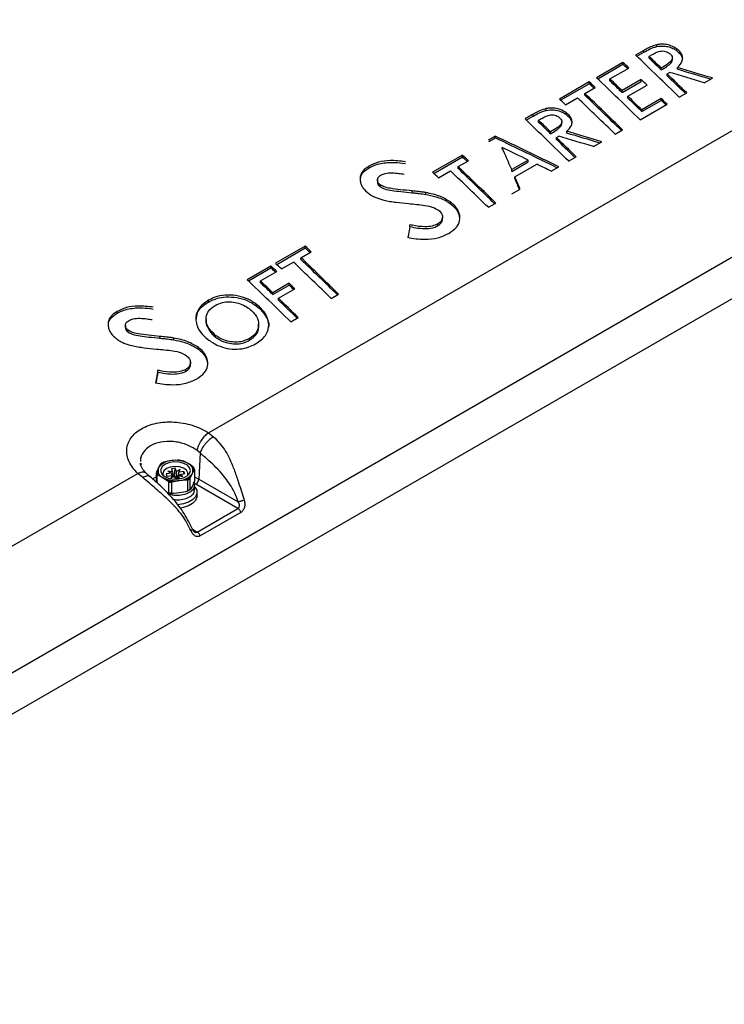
# Paper-space layout 'Sheet1' of a CAD drawing. Header units: millimetres. Extents: x 0 to 420, y 0 to 297.
# Tile 133 of 135: x 359 to 391, y 204 to 249. Entities that reach past the tile are written whole.
import ezdxf

# ---------------------------------------------------------------- set-up
doc = ezdxf.new("R2010")
doc.units = ezdxf.units.MM
doc.layers.add('SLD-0', color=179, linetype='Continuous')

psp = doc.layouts.new('Sheet1')

# ---------------------------------------------------------------- linework, layer by layer
at = {"layer": 'SLD-0', "color": 179, "linetype": 'Continuous', "lineweight": 25}
for p, q in [((387.401, 247.172), (387.023, 246.954)), ((387.077, 246.902), (387.401, 247.089)), ((387.401, 247.089), (387.401, 247.172)), ((387.99, 247.345), (387.99, 247.428)), ((388.898, 247.153), (388.899, 247.236)), ((386.446, 246.621), (385.242, 245.926)), ((386.446, 246.537), (386.446, 246.621)), ((387.634, 246.814), (387.636, 246.896)), ((388.695, 246.793), (388.694, 246.827)), ((388.696, 246.721), (388.695, 246.793)), ((385.297, 245.874), (386.446, 246.537)), ((385.855, 245.868), (386.717, 246.366)), ((388.187, 246.28), (388.187, 246.364)), ((388.452, 246.107), (388.56, 246.169)), ((388.926, 246.308), (388.927, 246.391)), ((384.911, 245.735), (383.556, 244.952)), ((384.911, 245.651), (384.911, 245.735)), ((385.854, 245.786), (385.855, 245.868)), ((387.278, 245.839), (386.406, 245.336)), ((386.406, 245.252), (387.278, 245.756)), ((387.278, 245.756), (387.278, 245.839)), ((388.451, 246.025), (388.452, 246.107)), ((390.144, 245.696), (390.519, 245.912)), ((383.61, 244.9), (384.911, 245.651)), ((384.715, 245.21), (385.181, 245.479)), ((386.406, 245.252), (386.406, 245.336)), ((386.671, 245.079), (387.547, 245.584)), ((389.007, 245.04), (389.346, 245.235)), ((383.824, 244.696), (384.371, 245.011)), ((384.714, 245.128), (384.715, 245.21)), ((386.669, 244.996), (386.671, 245.079)), ((388.189, 244.975), (387.303, 244.464)), ((387.303, 244.38), (388.189, 244.892)), ((388.189, 244.892), (388.189, 244.975)), ((367.577, 229.761), (392.933, 244.399)), ((382.955, 244.438), (382.955, 244.521)), ((387.226, 244.012), (388.456, 244.722)), ((387.303, 244.38), (387.303, 244.464)), ((382.366, 244.265), (381.988, 244.047)), ((382.042, 243.995), (382.366, 244.182)), ((382.366, 244.182), (382.366, 244.265)), ((382.599, 243.907), (382.6, 243.99)), ((383.66, 243.887), (383.659, 243.92)), ((383.66, 243.814), (383.66, 243.887)), ((383.863, 244.246), (383.864, 244.329)), ((383.152, 243.373), (383.152, 243.457)), ((383.891, 243.401), (383.892, 243.484)), ((386.09, 243.356), (386.429, 243.551)), ((400.919, 243.234), (335.743, 205.609)), ((380.635, 243.266), (380.318, 243.083)), ((380.347, 243.017), (380.635, 243.183)), ((380.635, 243.183), (380.635, 243.266)), ((383.416, 243.118), (383.417, 243.2)), ((383.417, 243.2), (383.525, 243.263)), ((385.109, 242.789), (385.484, 243.006)), ((380.944, 242.665), (380.945, 242.746)), ((379.139, 242.402), (377.784, 241.62)), ((377.838, 241.568), (379.139, 242.319)), ((378.943, 241.878), (379.409, 242.147)), ((379.139, 242.319), (379.139, 242.402)), ((382.134, 242.175), (381.382, 241.742)), ((382.135, 242.093), (382.134, 242.175)), ((383.972, 242.133), (384.311, 242.329)), ((374.896, 241.822), (374.895, 241.905)), ((378.052, 241.364), (378.599, 241.679)), ((378.942, 241.796), (378.943, 241.878)), ((381.382, 241.658), (382.135, 242.093)), ((381.382, 241.658), (381.382, 241.742)), ((381.523, 241.414), (382.521, 241.99)), ((383.175, 241.672), (383.52, 241.872)), ((335.743, 203.735), (401.08, 241.453)), ((375.271, 241.285), (375.27, 241.217)), ((375.27, 241.217), (375.27, 241.185)), ((381.523, 241.332), (381.523, 241.414)), ((375.393, 240.966), (375.394, 241.049)), ((376.845, 240.689), (376.845, 240.772)), ((381.387, 240.64), (381.764, 240.858)), ((377.472, 240.611), (377.472, 240.694)), ((378.592, 240.184), (378.593, 240.267)), ((380.319, 240.024), (380.657, 240.219)), ((378.232, 239.555), (378.231, 239.582)), ((378.233, 239.472), (378.232, 239.555)), ((376.747, 239.147), (376.746, 239.23)), ((378.016, 239.182), (378.015, 239.265)), ((371.987, 238.256), (370.632, 237.474)), ((370.687, 237.422), (371.987, 238.172)), ((371.987, 238.172), (371.987, 238.256)), ((371.79, 237.649), (371.791, 237.731)), ((371.791, 237.731), (372.257, 238)), ((370.421, 237.352), (369.341, 236.728)), ((369.395, 236.676), (370.421, 237.268)), ((370.421, 237.268), (370.421, 237.352)), ((370.901, 237.217), (371.447, 237.533)), ((369.953, 236.67), (370.691, 237.096)), ((369.952, 236.588), (369.953, 236.67)), ((371.249, 236.568), (370.504, 236.138)), ((370.504, 236.054), (371.248, 236.484)), ((370.769, 235.881), (371.516, 236.312)), ((371.248, 236.484), (371.249, 236.568)), ((370.504, 236.054), (370.504, 236.138)), ((370.768, 235.799), (370.769, 235.881)), ((373.167, 235.877), (373.505, 236.072)), ((367.583, 235.711), (367.583, 235.794)), ((369.756, 235.535), (369.757, 235.618)), ((363.424, 235.199), (363.423, 235.282)), ((367.468, 234.953), (367.467, 234.872)), ((371.325, 234.813), (371.664, 235.009)), ((363.799, 234.663), (363.798, 234.594)), ((363.798, 234.594), (363.798, 234.563)), ((363.921, 234.344), (363.921, 234.426)), ((365.373, 234.066), (365.373, 234.149)), ((366, 233.988), (366, 234.071)), ((367.906, 234.111), (367.906, 234.194)), ((369.445, 233.971), (369.444, 234.054)), ((367.12, 233.561), (367.12, 233.644)), ((366.76, 232.932), (366.759, 232.959)), ((366.76, 232.85), (366.76, 232.932)), ((365.275, 232.524), (365.274, 232.607)), ((366.544, 232.559), (366.543, 232.642)), ((367.577, 229.761), (367.814, 229.579)), ((367.198, 228.84), (367.062, 228.958)), ((367.198, 228.84), (367.146, 227.652)), ((364.502, 228.377), (364.513, 228.314)), ((365.394, 228.322), (365.311, 228.171)), ((365.484, 228.231), (365.409, 228.109)), ((365.623, 228.332), (365.484, 228.231)), ((365.89, 228.489), (365.604, 228.438)), ((365.811, 228.402), (365.623, 228.332)), ((365.842, 228.197), (365.668, 228.127)), ((366.029, 228.432), (365.811, 228.402)), ((366.048, 228.226), (365.842, 228.197)), ((366.176, 228.518), (365.89, 228.489)), ((366.252, 228.42), (366.029, 228.432)), ((366.258, 228.209), (366.048, 228.226)), ((366.456, 228.367), (366.252, 228.42)), ((366.443, 228.151), (366.258, 228.209)), ((366.657, 228.359), (366.454, 228.47)), ((366.619, 228.278), (366.456, 228.367)), ((366.724, 228.164), (366.619, 228.278)), ((366.86, 228.225), (366.657, 228.359)), ((339.01, 213.27), (364.366, 227.907)), ((364.585, 227.715), (364.366, 227.907)), ((364.918, 227.764), (364.763, 227.902)), ((365.206, 227.922), (365.206, 227.505)), ((365.311, 228.171), (365.228, 227.996)), ((365.243, 227.472), (365.243, 227.834)), ((365.296, 227.833), (365.499, 227.722)), ((365.409, 228.109), (365.406, 227.98)), ((365.406, 227.98), (365.477, 227.857)), ((365.477, 227.857), (365.612, 227.754)), ((365.55, 228.026), (365.503, 227.907)), ((365.503, 227.907), (365.517, 227.819)), ((365.668, 228.127), (365.55, 228.026)), ((365.612, 227.754), (365.799, 227.683)), ((365.89, 227.921), (365.649, 227.887)), ((365.649, 227.887), (365.691, 227.786)), ((365.691, 227.786), (365.933, 227.82)), ((365.95, 227.977), (365.737, 228.014)), ((365.737, 228.014), (365.89, 227.921)), ((365.933, 227.82), (365.87, 227.696)), ((365.87, 227.696), (366.031, 227.785)), ((365.921, 227.818), (365.89, 227.921)), ((366.067, 228.141), (365.892, 228.117)), ((365.892, 228.117), (365.95, 227.977)), ((365.933, 227.82), (365.954, 227.743)), ((365.95, 227.977), (365.975, 227.811)), ((366.041, 227.79), (365.979, 227.782)), ((365.982, 227.758), (365.981, 227.767)), ((366.031, 227.785), (366.089, 227.648)), ((366.041, 227.79), (366.067, 228.141)), ((366.101, 227.648), (366.041, 227.79)), ((366.125, 228.002), (366.067, 228.141)), ((366.12, 227.831), (366.125, 228.002)), ((366.286, 228.091), (366.125, 228.002)), ((366.206, 227.809), (366.181, 227.685)), ((366.224, 227.967), (366.187, 227.808)), ((366.265, 227.67), (366.206, 227.809)), ((366.206, 227.809), (366.42, 227.773)), ((366.224, 227.967), (366.286, 228.091)), ((366.465, 228.001), (366.224, 227.967)), ((366.246, 227.803), (366.266, 227.866)), ((366.266, 227.866), (366.508, 227.9)), ((366.42, 227.773), (366.266, 227.866)), ((366.58, 228.057), (366.443, 228.151)), ((366.444, 227.71), (366.61, 227.796)), ((366.457, 227.893), (366.465, 228.001)), ((366.508, 227.9), (366.465, 228.001)), ((366.648, 227.942), (366.58, 228.057)), ((366.61, 227.796), (366.719, 227.909)), ((366.64, 227.819), (366.648, 227.942)), ((366.64, 227.819), (366.64, 227.819)), ((366.719, 227.909), (366.758, 228.036)), ((366.758, 228.036), (366.724, 228.164)), ((366.763, 227.736), (366.846, 227.91)), ((366.846, 227.91), (366.929, 228.062)), ((366.95, 228.073), (366.95, 227.587)), ((365.499, 227.722), (365.702, 227.587)), ((365.755, 227.524), (365.755, 227.038)), ((365.799, 227.683), (366.015, 227.65)), ((365.906, 227.013), (365.906, 227.498)), ((365.981, 227.54), (366.267, 227.592)), ((366.015, 227.65), (366.238, 227.659)), ((366.109, 227.648), (366.265, 227.67)), ((366.238, 227.659), (366.444, 227.71)), ((366.267, 227.592), (366.552, 227.62)), ((366.628, 227.599), (366.628, 227.113)), ((366.741, 227.176), (366.741, 227.661)), ((366.846, 227.339), (366.763, 227.187)), ((366.929, 227.513), (366.846, 227.339)), ((366.948, 227.151), (366.948, 227.364)), ((368.923, 226.309), (367.005, 227.416)), ((367.146, 227.652), (368.937, 226.618)), ((366.267, 227.02), (365.981, 226.991)), ((366.552, 227.071), (366.267, 227.02)), ((366.966, 227.284), (367.044, 227.14)), ((367.053, 226.986), (366.989, 226.836)), ((367.044, 227.14), (367.053, 226.986)), ((367.058, 226.881), (367.053, 226.822)), ((367.058, 226.881), (367.058, 227.044)), ((366.177, 226.481), (366.164, 226.481)), ((366.436, 226.518), (366.177, 226.481)), ((366.669, 226.593), (366.436, 226.518)), ((366.669, 226.43), (366.436, 226.354)), ((366.858, 226.702), (366.669, 226.593)), ((366.858, 226.539), (366.669, 226.43)), ((366.989, 226.836), (366.858, 226.702)), ((366.989, 226.673), (366.858, 226.539)), ((367.053, 226.822), (366.989, 226.673)), ((366.436, 226.354), (366.283, 226.328)), ((367.07, 225.239), (368.923, 226.309)), ((369.054, 226.131), (367.201, 225.061))]:
    psp.add_line(p, q, dxfattribs=at)
at = {"layer": 'SLD-0', "color": 8, "linetype": 'Continuous', "lineweight": 25}
for p, q in [((365.029, 227.663), (365.206, 227.747)), ((366.101, 227.648), (366.12, 227.831)), ((366.189, 227.724), (366.187, 227.808)), ((366.95, 227.747), (367.146, 227.652)), ((366.178, 227.658), (366.181, 227.685)), ((367.005, 227.416), (366.943, 227.449)), ((366.848, 225.367), (367.07, 225.239))]:
    psp.add_line(p, q, dxfattribs=at)
at = {"layer": 'SLD-0', "color": 179, "linetype": 'Continuous', "lineweight": 25}
for centre, radius, start, end in [((365.928, 227.735), 0.755, 92.8618, 144.7702), ((365.894, 227.661), 0.83, 110.4972, 127.1348), ((366.082, 227.292), 1.212, 61.6391, 99.0992), ((366.09, 227.168), 1.353, 74.3712, 86.3673), ((366.528, 228.041), 0.344, 337.6693, 67.866), ((366.595, 228.018), 0.336, 7.5284, 38.0071), ((365.54, 228.01), 0.345, 194.8276, 210.7082), ((365.561, 228.04), 0.336, 187.5294, 218.0062), ((365.628, 228.04), 0.344, 157.6685, 247.8668), ((366.229, 228.346), 0.755, 272.8624, 324.7696), ((366.617, 227.985), 0.345, 14.828, 30.707), ((366.075, 228.789), 1.212, 241.6392, 279.099), ((366.066, 228.89), 1.353, 254.3707, 266.3673), ((366.065, 228.894), 1.405, 257.2582, 263.4799), ((366.262, 228.397), 0.83, 290.4957, 307.1363), ((366.27, 228.383), 0.861, 294.5027, 303.1296), ((366.837, 227.676), 0.31, 302.7342, 355.533), ((366.066, 228.342), 1.353, 254.3707, 266.3673), ((366.065, 228.409), 1.405, 257.2582, 263.4799), ((366.27, 227.897), 0.861, 294.5027, 303.1296), ((366.297, 227.794), 0.765, 296.227, 307.5016)]:
    psp.add_arc(centre, radius, start, end, dxfattribs=at)
for centre, major_axis, ratio, start_param, end_param in [((374.977, 36.747), (-157.904, 248.172), 0.546435, 5.309074, 5.455387), ((358.671, 27.334), (-120.074, 269.629), 0.505458, 5.405912, 5.407425), ((363.287, 29.999), (-121.425, 268.925), 0.487641, 5.391817, 5.403027), ((359.993, 28.097), (-117.649, 270.844), 0.496906, 5.406439, 5.409571), ((359.993, 28.097), (-117.69, 270.936), 0.496906, 5.406493, 5.409618), ((358.671, 27.334), (-120.033, 269.537), 0.505458, 5.406166, 5.407373), ((343.545, 18.601), (303.801, -121.751), 0.702629, 1.697085, 1.702159), ((339.879, 16.486), (303.718, -119.535), 0.715237, 1.684306, 1.689116), ((339.879, 16.486), (303.822, -119.576), 0.715237, 1.684058, 1.689165), ((357.242, 26.509), (-119.435, 269.979), 0.503186, 5.406923, 5.408435), ((361.506, 28.971), (-121.425, 268.925), 0.487641, 5.391817, 5.403027), ((358.238, 27.084), (-117.498, 270.927), 0.496357, 5.40667, 5.409798), ((358.238, 27.084), (-117.538, 271.019), 0.496357, 5.406724, 5.409845), ((358.708, 27.355), (-119.86, 269.746), 0.504701, 5.401628, 5.40313), ((360.019, 28.112), (-117.498, 270.927), 0.496357, 5.400397, 5.405174), ((360.019, 28.112), (-117.538, 271.019), 0.496357, 5.400148, 5.405222), ((357.242, 26.509), (-119.394, 269.887), 0.503186, 5.407177, 5.408383), ((359.76, 27.962), (-121.775, 268.731), 0.488895, 5.400973, 5.402485), ((360.314, 28.282), (-121.733, 268.754), 0.488745, 5.391341, 5.401038), ((357.041, 26.393), (-117.833, 270.743), 0.497573, 5.399889, 5.409291), ((357.041, 26.393), (-117.873, 270.835), 0.497573, 5.399641, 5.409337), ((358.215, 27.071), (-117.628, 270.856), 0.496828, 5.401386, 5.404978), ((358.215, 27.071), (-117.668, 270.948), 0.496828, 5.401442, 5.405026), ((358.671, 27.334), (-120.074, 269.629), 0.505458, 5.396215, 5.397705), ((358.671, 27.334), (-120.033, 269.537), 0.505458, 5.396464, 5.397649), ((358.252, 27.092), (-121.425, 268.925), 0.487641, 5.391817, 5.403027), ((354.958, 25.19), (-117.649, 270.844), 0.496906, 5.406439, 5.409571), ((354.958, 25.19), (-117.69, 270.936), 0.496906, 5.406493, 5.409618), ((334.844, 13.579), (303.822, -119.576), 0.715237, 1.684058, 1.689165), ((341.525, 17.435), (216.125, -207.914), 0.700525, 2.001954, 2.013164), ((341.525, 17.435), (216.051, -207.843), 0.700525, 2.002203, 2.013111), ((354.984, 25.205), (-117.498, 270.927), 0.496357, 5.400397, 5.405174), ((354.984, 25.205), (-117.538, 271.019), 0.496357, 5.400148, 5.405222), ((338.51, 15.695), (303.801, -121.751), 0.702629, 1.697085, 1.702159), ((334.844, 13.579), (303.718, -119.535), 0.715237, 1.684306, 1.689116), ((364.912, 30.937), (-60.544, 303.294), 0.246543, 5.430536, 5.435143), ((344.885, 19.375), (218.626, -206.241), 0.687372, 2.002623, 2.00723), ((351.47, 23.177), (-119.435, 269.979), 0.503186, 5.406923, 5.408435), ((351.47, 23.177), (-119.394, 269.887), 0.503186, 5.407177, 5.408383), ((354.542, 24.95), (-121.733, 268.754), 0.488745, 5.391341, 5.401038), ((351.269, 23.061), (-117.833, 270.743), 0.497573, 5.399889, 5.409291), ((351.269, 23.061), (-117.873, 270.835), 0.497573, 5.399641, 5.409337), ((344.881, 19.373), (218.671, -206.205), 0.687412, 1.998442, 2.00098), ((353.988, 24.63), (-121.775, 268.731), 0.488895, 5.400973, 5.402485), ((364.897, 30.928), (-60.604, 303.259), 0.246822, 5.426538, 5.429076), ((364.897, 30.928), (-60.584, 303.156), 0.246822, 5.426787, 5.429027), ((388.097, 44.321), (41.089, 361.961), 0.107476, 1.014685, 1.01629), ((344.306, 19.041), (-119.435, 269.979), 0.503186, 5.406857, 5.408369), ((344.306, 19.041), (-119.394, 269.887), 0.503186, 5.40711, 5.408317), ((344.105, 18.925), (-117.833, 270.743), 0.497573, 5.399823, 5.409224), ((344.105, 18.925), (-117.873, 270.835), 0.497573, 5.399574, 5.409271), ((342.776, 18.158), (-119.222, 270.096), 0.502429, 5.407189, 5.408702), ((342.776, 18.158), (-119.182, 270.004), 0.502429, 5.407443, 5.408649), ((346.824, 20.495), (-121.775, 268.731), 0.488895, 5.400906, 5.402419), ((347.378, 20.814), (-121.733, 268.754), 0.488745, 5.391275, 5.400972), ((345.593, 19.784), (-121.425, 268.925), 0.487641, 5.391751, 5.40296), ((342.325, 17.897), (-117.498, 270.927), 0.496357, 5.406603, 5.409732), ((342.325, 17.897), (-117.538, 271.019), 0.496357, 5.406657, 5.409779), ((342.776, 18.158), (-119.182, 270.004), 0.502429, 5.402817, 5.404014), ((342.776, 18.158), (-119.222, 270.096), 0.502429, 5.402566, 5.404068), ((342.325, 17.897), (-117.538, 271.019), 0.496357, 5.400082, 5.405156), ((342.325, 17.897), (-117.498, 270.927), 0.496357, 5.40033, 5.405107), ((376.625, 37.698), (41.103, 362.084), 0.107476, 1.014629, 1.016498), ((376.625, 37.698), (41.089, 361.961), 0.107476, 1.014685, 1.01629), ((365.905, 227.339), (0.027, 0.583), 0.140869, 5.545856, 5.664783), ((366.213, 227.382), (-0.067, 0.57), 0.113667, 0.647284, 1.116438), ((366.251, 227.29), (-0.032, 0.47), 0.171067, 0.560069, 0.661356)]:
    psp.add_ellipse(centre, major_axis=major_axis, ratio=ratio, start_param=start_param, end_param=end_param, dxfattribs=at)
for points, knots in [([(398.525, 247.582), (397.993, 247.984), (396.451, 249.15), (393.895, 251.044), (390.856, 253.249), (387.813, 255.407), (384.767, 257.519), (381.719, 259.583), (378.67, 261.6), (375.62, 263.568), (372.57, 265.487), (370.071, 267.021), (368.59, 267.91), (368.125, 268.189)], [0, 0, 0, 0, 0.052716, 0.152877, 0.253037, 0.353197, 0.453357, 0.553516, 0.653675, 0.753834, 0.853993, 0.954153, 1, 1, 1, 1]), ([(300.812, 233.135), (301.619, 233.265), (303.234, 233.525), (305.597, 234.02), (308.079, 234.633), (310.647, 235.4), (313.272, 236.337), (315.785, 237.38), (318.181, 238.516), (320.457, 239.731), (322.694, 241.063), (324.888, 242.511), (327.054, 244.064), (329.557, 245.983), (332.363, 248.279), (335.491, 250.939), (338.371, 253.376), (341.065, 255.566), (343.586, 257.501), (346.237, 259.376), (348.739, 260.971), (351.06, 262.298), (353.148, 263.38), (355.333, 264.397), (357.612, 265.34), (359.849, 266.147), (362.024, 266.828), (364.111, 267.405), (365.545, 267.731), (366.262, 267.893)], [0, 0, 0, 0, 0.027717, 0.05546, 0.083177, 0.117121, 0.151185, 0.185354, 0.219572, 0.253751, 0.287773, 0.32568, 0.363607, 0.401527, 0.462639, 0.523763, 0.584887, 0.631004, 0.677154, 0.723264, 0.769326, 0.800145, 0.831038, 0.861937, 0.892791, 0.923577, 0.949045, 0.974532, 1, 1, 1, 1]), ([(366.286, 267.831), (365.57, 267.671), (364.136, 267.353), (362.049, 266.785), (359.874, 266.111), (357.637, 265.308), (355.358, 264.37), (353.173, 263.355), (351.085, 262.276), (348.765, 260.951), (346.263, 259.358), (343.612, 257.484), (341.09, 255.55), (338.397, 253.361), (335.517, 250.923), (332.389, 248.263), (329.583, 245.966), (327.081, 244.046), (324.915, 242.492), (322.72, 241.043), (320.483, 239.708), (318.206, 238.491), (315.809, 237.353), (313.295, 236.307), (310.67, 235.365), (308.101, 234.593), (305.618, 233.975), (303.253, 233.473), (301.637, 233.206), (300.83, 233.073)], [0, 0, 0, 0, 0.02543, 0.050879, 0.076309, 0.107066, 0.137893, 0.168764, 0.19963, 0.230421, 0.276466, 0.322559, 0.368692, 0.414792, 0.475916, 0.53704, 0.598151, 0.636084, 0.674023, 0.711942, 0.745992, 0.780199, 0.814445, 0.848642, 0.882735, 0.916709, 0.944464, 0.972244, 1, 1, 1, 1]), ([(298.718, 234.141), (299.225, 234.209), (300.6, 234.391), (302.802, 234.79), (305.293, 235.364), (307.707, 236.045), (310.032, 236.819), (312.25, 237.673), (314.359, 238.598), (316.366, 239.584), (318.551, 240.769), (320.874, 242.171), (323.306, 243.8), (325.735, 245.571), (328.172, 247.474), (331.097, 249.876), (334.409, 252.682), (337.584, 255.316), (340.221, 257.375), (342.261, 258.882), (344.388, 260.348), (346.621, 261.765), (348.985, 263.117), (351.488, 264.391), (354.124, 265.575), (356.876, 266.664), (358.813, 267.291), (359.78, 267.604)], [0, 0, 0, 0, 0.018184, 0.049281, 0.080496, 0.11178, 0.14305, 0.174192, 0.204849, 0.235532, 0.266199, 0.309531, 0.352901, 0.396258, 0.44618, 0.496107, 0.573894, 0.651674, 0.690242, 0.72883, 0.7674, 0.805943, 0.844697, 0.883574, 0.922465, 0.96129, 1, 1, 1, 1]), ([(360.289, 266.792), (359.691, 266.634), (358.496, 266.318), (356.446, 265.668), (354.163, 264.828), (351.702, 263.762), (349.362, 262.601), (347.097, 261.336), (344.907, 259.978), (342.782, 258.534), (340.747, 257.044), (338.114, 254.999), (334.945, 252.371), (331.644, 249.556), (328.731, 247.137), (326.298, 245.209), (323.87, 243.409), (321.436, 241.745), (319.109, 240.303), (316.916, 239.076), (314.896, 238.046), (312.779, 237.068), (310.558, 236.156), (308.236, 235.31), (305.831, 234.527), (303.359, 233.798), (301.66, 233.356), (300.812, 233.135)], [0, 0, 0, 0, 0.023728, 0.047457, 0.0841, 0.120822, 0.157572, 0.194252, 0.233184, 0.272146, 0.311129, 0.350089, 0.429139, 0.508199, 0.559187, 0.610171, 0.654702, 0.699245, 0.743753, 0.775484, 0.807231, 0.838954, 0.87111, 0.903362, 0.935635, 0.967864, 1, 1, 1, 1]), ([(387.99, 247.428), (387.887, 247.396), (387.728, 247.347), (387.542, 247.251), (387.448, 247.199), (387.401, 247.172)], [0, 0, 0, 0, 0.47354, 0.736515, 1, 1, 1, 1]), ([(387.401, 247.089), (387.491, 247.138), (387.626, 247.213), (387.822, 247.301), (387.934, 247.33), (387.99, 247.345)], [0, 0, 0, 0, 0.4954015, 0.7465974, 1, 1, 1, 1]), ([(387.636, 246.896), (387.686, 246.925), (387.788, 246.984), (387.947, 247.068), (388.101, 247.131), (388.257, 247.147), (388.385, 247.129), (388.487, 247.088), (388.537, 247.054), (388.557, 247.04)], [0, 0, 0, 0, 0.19079, 0.387839, 0.586042, 0.70112, 0.816851, 0.925488, 1, 1, 1, 1]), ([(388.899, 247.236), (388.813, 247.291), (388.664, 247.387), (388.388, 247.451), (388.167, 247.455), (388.039, 247.435), (387.99, 247.428)], [0, 0, 0, 0, 0.336892, 0.588696, 0.840175, 1, 1, 1, 1]), ([(387.99, 247.345), (388.097, 247.358), (388.283, 247.381), (388.56, 247.332), (388.758, 247.25), (388.858, 247.181), (388.898, 247.153)], [0, 0, 0, 0, 0.335698, 0.584813, 0.833703, 1, 1, 1, 1]), ([(388.557, 247.04), (388.594, 247.008), (388.661, 246.951), (388.7, 246.851), (388.692, 246.76), (388.62, 246.655), (388.452, 246.521), (388.29, 246.424), (388.187, 246.364)], [0, 0, 0, 0, 0.133934, 0.239533, 0.345059, 0.456536, 0.657862, 1, 1, 1, 1]), ([(388.898, 247.153), (388.966, 247.095), (389.094, 246.987), (389.135, 246.858), (389.154, 246.797)], [0, 0, 0, 0, 0.531232, 1, 1, 1, 1]), ([(388.927, 246.391), (389.009, 246.476), (389.139, 246.612), (389.179, 246.845), (389.11, 247.035), (388.992, 247.163), (388.914, 247.224), (388.899, 247.236)], [0, 0, 0, 0, 0.342692, 0.5476608, 0.7527625, 0.9522527, 1, 1, 1, 1]), ([(388.187, 246.28), (388.273, 246.331), (388.44, 246.429), (388.616, 246.564), (388.695, 246.677), (388.69, 246.727), (388.689, 246.745)], [0, 0, 0, 0, 0.392654, 0.758588, 0.915898, 1, 1, 1, 1]), ([(382.955, 244.521), (382.852, 244.49), (382.693, 244.441), (382.507, 244.345), (382.413, 244.292), (382.366, 244.265)], [0, 0, 0, 0, 0.47354, 0.736515, 1, 1, 1, 1]), ([(382.366, 244.182), (382.456, 244.232), (382.591, 244.306), (382.786, 244.394), (382.899, 244.423), (382.955, 244.438)], [0, 0, 0, 0, 0.4954015, 0.7465974, 1, 1, 1, 1]), ([(383.864, 244.329), (383.778, 244.384), (383.629, 244.48), (383.352, 244.544), (383.132, 244.549), (383.004, 244.529), (382.955, 244.521)], [0, 0, 0, 0, 0.336892, 0.588696, 0.840175, 1, 1, 1, 1]), ([(382.955, 244.438), (383.062, 244.451), (383.248, 244.475), (383.525, 244.425), (383.723, 244.343), (383.823, 244.274), (383.863, 244.246)], [0, 0, 0, 0, 0.335698, 0.584813, 0.833703, 1, 1, 1, 1]), ([(382.6, 243.99), (382.651, 244.019), (382.753, 244.077), (382.912, 244.162), (383.066, 244.225), (383.222, 244.24), (383.35, 244.222), (383.452, 244.182), (383.501, 244.147), (383.522, 244.133)], [0, 0, 0, 0, 0.1907894, 0.3878387, 0.5860412, 0.7011194, 0.8168505, 0.9254884, 1, 1, 1, 1]), ([(383.522, 244.133), (383.559, 244.101), (383.626, 244.044), (383.665, 243.945), (383.657, 243.853), (383.585, 243.749), (383.417, 243.614), (383.254, 243.518), (383.152, 243.457)], [0, 0, 0, 0, 0.133934, 0.239533, 0.345059, 0.456536, 0.657862, 1, 1, 1, 1]), ([(383.863, 244.246), (383.931, 244.189), (384.059, 244.081), (384.1, 243.951), (384.119, 243.89)], [0, 0, 0, 0, 0.531232, 1, 1, 1, 1]), ([(383.892, 243.484), (383.974, 243.569), (384.104, 243.706), (384.144, 243.938), (384.075, 244.129), (383.957, 244.256), (383.879, 244.317), (383.864, 244.329)], [0, 0, 0, 0, 0.342692, 0.5476608, 0.7527625, 0.9522527, 1, 1, 1, 1]), ([(383.152, 243.373), (383.238, 243.424), (383.405, 243.523), (383.581, 243.658), (383.659, 243.77), (383.655, 243.82), (383.654, 243.838)], [0, 0, 0, 0, 0.392654, 0.758588, 0.915898, 1, 1, 1, 1]), ([(376.542, 242.098), (376.309, 242.127), (375.89, 242.181), (375.307, 242.103), (375.03, 241.97), (374.895, 241.905)], [0, 0, 0, 0, 0.391216, 0.705293, 1, 1, 1, 1]), ([(374.895, 241.905), (374.832, 241.865), (374.702, 241.782), (374.543, 241.605), (374.47, 241.411), (374.482, 241.274), (374.486, 241.226)], [0, 0, 0, 0, 0.23469, 0.477034, 0.818142, 1, 1, 1, 1]), ([(374.501, 241.269), (374.502, 241.326), (374.504, 241.483), (374.667, 241.674), (374.832, 241.781), (374.896, 241.822)], [0, 0, 0, 0, 0.25959, 0.716723, 1, 1, 1, 1]), ([(374.896, 241.822), (374.974, 241.863), (375.133, 241.946), (375.511, 242.054), (375.998, 242.092), (376.377, 242.038), (376.541, 242.015)], [0, 0, 0, 0, 0.177604, 0.360091, 0.722125, 1, 1, 1, 1]), ([(374.486, 241.226), (374.498, 241.172), (374.522, 241.067), (374.631, 240.864), (374.779, 240.735), (374.877, 240.648)], [0, 0, 0, 0, 0.259509, 0.50757, 1, 1, 1, 1]), ([(375.394, 241.049), (375.361, 241.078), (375.297, 241.135), (375.266, 241.236), (375.275, 241.34), (375.336, 241.432), (375.407, 241.478), (375.438, 241.499)], [0, 0, 0, 0, 0.199932, 0.393785, 0.586196, 0.818112, 1, 1, 1, 1]), ([(375.438, 241.499), (375.497, 241.524), (375.643, 241.587), (375.932, 241.599), (376.221, 241.576), (376.402, 241.546), (376.482, 241.533)], [0, 0, 0, 0, 0.202549, 0.500457, 0.777809, 1, 1, 1, 1]), ([(375.275, 241.186), (375.275, 241.156), (375.275, 241.096), (375.329, 241.02), (375.376, 240.981), (375.393, 240.966)], [0, 0, 0, 0, 0.384036, 0.772036, 1, 1, 1, 1]), ([(375.393, 240.966), (375.458, 240.93), (375.619, 240.84), (375.958, 240.787), (376.373, 240.736), (376.676, 240.706), (376.845, 240.689)], [0, 0, 0, 0, 0.160493, 0.39249, 0.662473, 1, 1, 1, 1]), ([(376.845, 240.772), (376.672, 240.79), (376.339, 240.824), (375.914, 240.873), (375.586, 240.939), (375.451, 241.016), (375.394, 241.049)], [0, 0, 0, 0, 0.34754, 0.664408, 0.858226, 1, 1, 1, 1]), ([(377.472, 240.694), (377.418, 240.703), (377.308, 240.721), (377.098, 240.745), (376.944, 240.761), (376.845, 240.772)], [0, 0, 0, 0, 0.263324, 0.527975, 1, 1, 1, 1]), ([(374.877, 240.648), (374.927, 240.615), (375.028, 240.547), (375.256, 240.439), (375.443, 240.385), (375.565, 240.35)], [0, 0, 0, 0, 0.256234, 0.516058, 1, 1, 1, 1]), ([(375.565, 240.35), (375.658, 240.331), (375.842, 240.292), (376.215, 240.243), (376.495, 240.215), (376.68, 240.196)], [0, 0, 0, 0, 0.25126, 0.503498, 1, 1, 1, 1]), ([(376.845, 240.689), (376.899, 240.683), (377.009, 240.673), (377.218, 240.649), (377.373, 240.626), (377.472, 240.611)], [0, 0, 0, 0, 0.258192, 0.522825, 1, 1, 1, 1]), ([(378.593, 240.267), (378.44, 240.361), (378.201, 240.509), (377.801, 240.628), (377.583, 240.672), (377.472, 240.694)], [0, 0, 0, 0, 0.466819, 0.730996, 1, 1, 1, 1]), ([(377.472, 240.611), (377.626, 240.579), (377.973, 240.508), (378.357, 240.35), (378.546, 240.217), (378.592, 240.184)], [0, 0, 0, 0, 0.3752122, 0.8487191, 1, 1, 1, 1]), ([(376.68, 240.196), (376.806, 240.184), (377.058, 240.159), (377.432, 240.114), (377.79, 240.048), (377.971, 239.939), (378.05, 239.892)], [0, 0, 0, 0, 0.2629751, 0.5261195, 0.7911503, 1, 1, 1, 1]), ([(378.05, 239.892), (378.102, 239.845), (378.199, 239.757), (378.241, 239.603), (378.219, 239.458), (378.135, 239.342), (378.049, 239.286), (378.015, 239.265)], [0, 0, 0, 0, 0.230853, 0.434838, 0.637833, 0.859132, 1, 1, 1, 1]), ([(378.521, 238.838), (378.648, 238.924), (378.883, 239.085), (379.036, 239.41), (379.023, 239.746), (378.858, 240.046), (378.669, 240.204), (378.593, 240.267)], [0, 0, 0, 0, 0.238177, 0.441343, 0.64427, 0.857386, 1, 1, 1, 1]), ([(378.592, 240.184), (378.655, 240.131), (378.781, 240.025), (378.959, 239.808), (378.988, 239.638), (379.005, 239.533)], [0, 0, 0, 0, 0.277944, 0.554726, 1, 1, 1, 1]), ([(378.016, 239.182), (378.067, 239.218), (378.169, 239.29), (378.234, 239.407), (378.226, 239.479), (378.223, 239.499)], [0, 0, 0, 0, 0.4272417, 0.8398643, 1, 1, 1, 1]), ([(378.015, 239.265), (377.934, 239.229), (377.764, 239.153), (377.356, 239.125), (377.01, 239.171), (376.784, 239.221), (376.746, 239.23)], [0, 0, 0, 0, 0.229348, 0.482431, 0.913548, 1, 1, 1, 1]), ([(376.747, 239.147), (376.864, 239.122), (377.123, 239.068), (377.505, 239.044), (377.825, 239.088), (377.965, 239.156), (378.016, 239.182)], [0, 0, 0, 0, 0.266905, 0.589302, 0.849122, 1, 1, 1, 1]), ([(376.643, 238.659), (376.771, 238.635), (377.03, 238.586), (377.499, 238.558), (378.04, 238.61), (378.36, 238.762), (378.521, 238.838)], [0, 0, 0, 0, 0.191996, 0.388289, 0.692748, 1, 1, 1, 1]), ([(369.757, 235.618), (369.61, 235.714), (369.339, 235.891), (368.826, 236.02), (368.327, 236.041), (367.895, 235.955), (367.675, 235.842), (367.583, 235.794)], [0, 0, 0, 0, 0.237107, 0.437359, 0.637174, 0.846871, 1, 1, 1, 1]), ([(367.583, 235.711), (367.669, 235.755), (367.841, 235.841), (368.19, 235.938), (368.632, 235.958), (369.124, 235.875), (369.503, 235.713), (369.689, 235.582), (369.756, 235.535)], [0, 0, 0, 0, 0.141411, 0.282171, 0.483692, 0.68482, 0.886224, 1, 1, 1, 1]), ([(365.069, 235.475), (364.837, 235.505), (364.418, 235.558), (363.835, 235.48), (363.557, 235.347), (363.423, 235.282)], [0, 0, 0, 0, 0.391216, 0.705293, 1, 1, 1, 1]), ([(363.424, 235.199), (363.502, 235.24), (363.66, 235.323), (364.039, 235.431), (364.526, 235.469), (364.904, 235.416), (365.069, 235.392)], [0, 0, 0, 0, 0.177603, 0.360091, 0.722125, 1, 1, 1, 1]), ([(367.583, 235.794), (367.496, 235.739), (367.318, 235.625), (367.095, 235.374), (367.001, 235.115), (367.006, 234.935), (367.008, 234.886)], [0, 0, 0, 0, 0.240715, 0.489751, 0.862461, 1, 1, 1, 1]), ([(367.029, 234.924), (367.037, 235.022), (367.056, 235.261), (367.292, 235.526), (367.509, 235.664), (367.583, 235.711)], [0, 0, 0, 0, 0.3171793, 0.7683453, 1, 1, 1, 1]), ([(367.906, 234.194), (367.79, 234.302), (367.565, 234.512), (367.448, 234.864), (367.49, 235.181), (367.66, 235.412), (367.824, 235.518), (367.884, 235.557)], [0, 0, 0, 0, 0.24753, 0.478964, 0.680148, 0.881454, 1, 1, 1, 1]), ([(367.884, 235.557), (367.99, 235.608), (368.181, 235.699), (368.537, 235.733), (368.874, 235.69), (369.187, 235.577), (369.352, 235.465), (369.434, 235.41)], [0, 0, 0, 0, 0.235325, 0.426467, 0.617635, 0.809768, 1, 1, 1, 1]), ([(369.434, 235.41), (369.501, 235.354), (369.634, 235.242), (369.817, 235), (369.892, 234.694), (369.811, 234.364), (369.62, 234.161), (369.477, 234.074), (369.444, 234.054)], [0, 0, 0, 0, 0.1346075, 0.2687038, 0.5097431, 0.7255455, 0.9380105, 1, 1, 1, 1]), ([(369.725, 233.808), (369.813, 233.865), (369.987, 233.979), (370.219, 234.224), (370.352, 234.559), (370.294, 234.969), (370.089, 235.337), (369.854, 235.536), (369.757, 235.618)], [0, 0, 0, 0, 0.128317, 0.256214, 0.45137, 0.646242, 0.852959, 1, 1, 1, 1]), ([(369.756, 235.535), (369.842, 235.463), (370.014, 235.318), (370.228, 235.011), (370.359, 234.745), (370.315, 234.585), (370.311, 234.571)], [0, 0, 0, 0, 0.255479, 0.510538, 0.956949, 1, 1, 1, 1]), ([(363.423, 235.282), (363.359, 235.242), (363.23, 235.159), (363.071, 234.982), (362.998, 234.789), (363.01, 234.651), (363.014, 234.603)], [0, 0, 0, 0, 0.23469, 0.477035, 0.818142, 1, 1, 1, 1]), ([(363.028, 234.646), (363.029, 234.703), (363.032, 234.861), (363.195, 235.051), (363.36, 235.158), (363.424, 235.199)], [0, 0, 0, 0, 0.25959, 0.716721, 1, 1, 1, 1]), ([(363.966, 234.876), (364.025, 234.902), (364.171, 234.964), (364.459, 234.976), (364.749, 234.953), (364.929, 234.924), (365.01, 234.911)], [0, 0, 0, 0, 0.202548, 0.500456, 0.777807, 1, 1, 1, 1]), ([(363.014, 234.603), (363.026, 234.549), (363.05, 234.445), (363.158, 234.242), (363.306, 234.112), (363.405, 234.026)], [0, 0, 0, 0, 0.259509, 0.507571, 1, 1, 1, 1]), ([(363.921, 234.426), (363.889, 234.455), (363.825, 234.512), (363.793, 234.614), (363.803, 234.717), (363.864, 234.809), (363.934, 234.856), (363.966, 234.876)], [0, 0, 0, 0, 0.199932, 0.393784, 0.586196, 0.818112, 1, 1, 1, 1]), ([(363.802, 234.563), (363.803, 234.533), (363.803, 234.473), (363.856, 234.398), (363.903, 234.358), (363.921, 234.344)], [0, 0, 0, 0, 0.384035, 0.772037, 1, 1, 1, 1]), ([(367.008, 234.886), (367.02, 234.803), (367.055, 234.579), (367.253, 234.26), (367.492, 234.062), (367.591, 233.981)], [0, 0, 0, 0, 0.256613, 0.693649, 1, 1, 1, 1]), ([(367.468, 234.872), (367.468, 234.872), (367.438, 234.778), (367.531, 234.554), (367.681, 234.294), (367.852, 234.155), (367.906, 234.111)], [0, 0, 0, 0, 0.001281, 0.369539, 0.80141, 1, 1, 1, 1]), ([(369.445, 233.971), (369.551, 234.048), (369.767, 234.204), (369.879, 234.45), (369.856, 234.59), (369.852, 234.615)], [0, 0, 0, 0, 0.442235, 0.901113, 1, 1, 1, 1]), ([(369.864, 234.616), (369.864, 234.642), (369.864, 234.669), (369.864, 234.696), (369.864, 234.698)], [0, 0, 0, 0, 0.9351, 1, 1, 1, 1]), ([(363.405, 234.026), (363.455, 233.992), (363.556, 233.924), (363.784, 233.816), (363.971, 233.762), (364.093, 233.727)], [0, 0, 0, 0, 0.256234, 0.516058, 1, 1, 1, 1]), ([(365.373, 234.149), (365.199, 234.167), (364.867, 234.201), (364.442, 234.25), (364.113, 234.316), (363.978, 234.394), (363.921, 234.426)], [0, 0, 0, 0, 0.34754, 0.664408, 0.858226, 1, 1, 1, 1]), ([(363.921, 234.344), (363.986, 234.307), (364.146, 234.217), (364.485, 234.164), (364.9, 234.114), (365.204, 234.083), (365.373, 234.066)], [0, 0, 0, 0, 0.1604927, 0.3924901, 0.662474, 1, 1, 1, 1]), ([(366, 234.071), (365.945, 234.08), (365.836, 234.098), (365.626, 234.122), (365.472, 234.139), (365.373, 234.149)], [0, 0, 0, 0, 0.2633238, 0.5279753, 1, 1, 1, 1]), ([(365.373, 234.066), (365.427, 234.061), (365.537, 234.05), (365.746, 234.026), (365.901, 234.003), (366, 233.988)], [0, 0, 0, 0, 0.258192, 0.522826, 1, 1, 1, 1]), ([(367.12, 233.644), (366.968, 233.739), (366.729, 233.887), (366.329, 234.005), (366.11, 234.049), (366, 234.071)], [0, 0, 0, 0, 0.466818, 0.730995, 1, 1, 1, 1]), ([(369.444, 234.054), (369.32, 233.995), (369.116, 233.897), (368.749, 233.875), (368.427, 233.93), (368.133, 234.038), (367.977, 234.145), (367.906, 234.194)], [0, 0, 0, 0, 0.276953, 0.455464, 0.633595, 0.835143, 1, 1, 1, 1]), ([(367.906, 234.111), (368.023, 234.036), (368.232, 233.902), (368.62, 233.803), (368.967, 233.795), (369.245, 233.867), (369.383, 233.938), (369.445, 233.971)], [0, 0, 0, 0, 0.263289, 0.469898, 0.677573, 0.854504, 1, 1, 1, 1]), ([(364.093, 233.727), (364.185, 233.708), (364.37, 233.669), (364.743, 233.62), (365.023, 233.592), (365.208, 233.573)], [0, 0, 0, 0, 0.2512599, 0.5034971, 1, 1, 1, 1]), ([(366, 233.988), (366.154, 233.956), (366.501, 233.885), (366.885, 233.728), (367.074, 233.594), (367.12, 233.561)], [0, 0, 0, 0, 0.3752122, 0.8487191, 1, 1, 1, 1]), ([(367.049, 232.215), (367.175, 232.302), (367.411, 232.462), (367.564, 232.788), (367.551, 233.123), (367.386, 233.424), (367.196, 233.581), (367.12, 233.644)], [0, 0, 0, 0, 0.238178, 0.441343, 0.64427, 0.857386, 1, 1, 1, 1]), ([(367.591, 233.981), (367.67, 233.927), (367.827, 233.819), (368.142, 233.669), (368.545, 233.567), (369.005, 233.557), (369.411, 233.647), (369.625, 233.757), (369.725, 233.808)], [0, 0, 0, 0, 0.133061, 0.265589, 0.4543, 0.642874, 0.832112, 1, 1, 1, 1]), ([(365.208, 233.573), (365.334, 233.561), (365.585, 233.536), (365.96, 233.491), (366.318, 233.425), (366.499, 233.317), (366.578, 233.269)], [0, 0, 0, 0, 0.262976, 0.52612, 0.79115, 1, 1, 1, 1]), ([(366.578, 233.269), (366.63, 233.222), (366.726, 233.134), (366.769, 232.98), (366.747, 232.835), (366.662, 232.719), (366.577, 232.664), (366.543, 232.642)], [0, 0, 0, 0, 0.230853, 0.434837, 0.637833, 0.859133, 1, 1, 1, 1]), ([(367.12, 233.561), (367.183, 233.508), (367.309, 233.402), (367.487, 233.186), (367.515, 233.016), (367.533, 232.911)], [0, 0, 0, 0, 0.277944, 0.554726, 1, 1, 1, 1]), ([(366.544, 232.559), (366.595, 232.595), (366.696, 232.667), (366.762, 232.785), (366.754, 232.857), (366.751, 232.877)], [0, 0, 0, 0, 0.42724, 0.839862, 1, 1, 1, 1]), ([(366.543, 232.642), (366.462, 232.606), (366.292, 232.53), (365.884, 232.502), (365.537, 232.549), (365.312, 232.599), (365.274, 232.607)], [0, 0, 0, 0, 0.229347, 0.48243, 0.913548, 1, 1, 1, 1]), ([(365.275, 232.524), (365.392, 232.499), (365.651, 232.445), (366.033, 232.421), (366.353, 232.465), (366.493, 232.534), (366.544, 232.559)], [0, 0, 0, 0, 0.266905, 0.5893, 0.849122, 1, 1, 1, 1]), ([(365.171, 232.036), (365.299, 232.012), (365.558, 231.964), (366.026, 231.935), (366.568, 231.987), (366.888, 232.139), (367.049, 232.215)], [0, 0, 0, 0, 0.191995, 0.388289, 0.692748, 1, 1, 1, 1]), ([(364.366, 227.907), (364.283, 227.992), (364.119, 228.161), (363.958, 228.439), (363.865, 228.723), (363.85, 229.005), (363.911, 229.277), (364.045, 229.53), (364.25, 229.756), (364.517, 229.946), (364.839, 230.096), (365.203, 230.199), (365.599, 230.253), (366.014, 230.256), (366.432, 230.207), (366.842, 230.106), (367.234, 229.96), (367.462, 229.828), (367.577, 229.761)], [0, 0, 0, 0, 0.063608, 0.126727, 0.18935, 0.251898, 0.313893, 0.376102, 0.437818, 0.499851, 0.561624, 0.623595, 0.685713, 0.74778, 0.810384, 0.872916, 0.936255, 1, 1, 1, 1]), ([(367.062, 228.958), (367.081, 229.026), (367.121, 229.168), (367.25, 229.405), (367.411, 229.621), (367.523, 229.715), (367.577, 229.761)], [0, 0, 0, 0, 0.241, 0.5, 0.759, 1, 1, 1, 1]), ([(367.814, 229.579), (367.751, 229.539), (367.621, 229.455), (367.429, 229.257), (367.273, 229.037), (367.223, 228.904), (367.198, 228.84)], [0, 0, 0, 0, 0.2407526, 0.4999991, 0.7592473, 1, 1, 1, 1]), ([(367.814, 229.579), (367.988, 229.393), (368.337, 229.018), (368.602, 228.447), (368.804, 227.934), (368.981, 227.405), (369.12, 226.96), (369.203, 226.697)], [0, 0, 0, 0, 0.249011, 0.500867, 0.582293, 0.752521, 1, 1, 1, 1]), ([(368.937, 226.618), (368.892, 226.74), (368.802, 226.983), (368.613, 227.324), (368.397, 227.643), (368.139, 227.959), (367.845, 228.264), (367.522, 228.557), (367.307, 228.745), (367.198, 228.84)], [0, 0, 0, 0, 0.131198, 0.262193, 0.387177, 0.520151, 0.683378, 0.839921, 1, 1, 1, 1]), ([(364.763, 227.902), (364.684, 227.983), (364.531, 228.142), (364.497, 228.301), (364.481, 228.378)], [0, 0, 0, 0, 0.5155991, 1, 1, 1, 1]), ([(366.914, 228.161), (366.913, 228.162), (366.913, 228.165), (366.911, 228.172), (366.905, 228.182), (366.889, 228.203), (366.872, 228.216), (366.86, 228.225), (366.86, 228.225)], [0, 0, 0, 0, 0.05318, 0.117706, 0.227187, 0.430309, 0.997365, 1, 1, 1, 1]), ([(366.846, 225.372), (366.73, 225.61), (366.499, 226.086), (366.004, 226.724), (365.467, 227.286), (365.1, 227.606), (364.918, 227.764)], [0, 0, 0, 0, 0.254454, 0.506588, 0.754796, 1, 1, 1, 1]), ([(365.228, 227.996), (365.224, 227.987), (365.218, 227.974), (365.211, 227.953), (365.208, 227.94), (365.206, 227.929), (365.206, 227.924), (365.206, 227.922), (365.206, 227.922)], [0, 0, 0, 0, 0.470332, 0.631516, 0.834302, 0.912028, 0.990551, 1, 1, 1, 1]), ([(365.243, 227.834), (365.243, 227.835), (365.243, 227.838), (365.245, 227.842), (365.251, 227.846), (365.268, 227.846), (365.284, 227.839), (365.296, 227.833), (365.296, 227.833)], [0, 0, 0, 0, 0.053175, 0.1177132, 0.2271934, 0.4302838, 0.9973326, 1, 1, 1, 1]), ([(366.929, 228.062), (366.933, 228.068), (366.938, 228.077), (366.945, 228.082), (366.948, 228.082), (366.95, 228.079), (366.95, 228.075), (366.95, 228.073), (366.95, 228.073)], [0, 0, 0, 0, 0.470327, 0.631516, 0.834301, 0.912025, 0.990552, 1, 1, 1, 1]), ([(366.785, 225.301), (366.662, 225.541), (366.476, 225.903), (366.176, 226.258), (365.987, 226.465), (365.692, 226.767), (365.196, 227.205), (364.788, 227.546), (364.585, 227.715)], [0, 0, 0, 0, 0.247458, 0.372947, 0.417754, 0.499175, 0.751009, 1, 1, 1, 1]), ([(365.702, 227.587), (365.712, 227.58), (365.725, 227.57), (365.742, 227.552), (365.75, 227.541), (365.754, 227.531), (365.755, 227.526), (365.755, 227.524), (365.755, 227.524)], [0, 0, 0, 0, 0.470342, 0.631518, 0.834307, 0.912024, 0.990552, 1, 1, 1, 1]), ([(365.729, 226.985), (365.792, 226.965), (365.958, 226.913), (366.262, 226.911), (366.574, 226.971), (366.818, 227.096), (366.946, 227.263), (366.968, 227.414), (366.903, 227.492), (366.884, 227.515)], [0, 0, 0, 0, 0.10343, 0.26894, 0.433485, 0.599206, 0.763542, 0.929454, 1, 1, 1, 1]), ([(365.906, 227.498), (365.906, 227.5), (365.906, 227.504), (365.911, 227.51), (365.922, 227.519), (365.945, 227.531), (365.967, 227.537), (365.981, 227.54)], [0, 0, 0, 0, 0.065368, 0.147123, 0.277237, 0.536168, 1, 1, 1, 1]), ([(366.552, 227.62), (366.56, 227.62), (366.579, 227.621), (366.603, 227.619), (366.619, 227.612), (366.625, 227.607), (366.627, 227.602), (366.627, 227.6), (366.628, 227.599)], [0, 0, 0, 0, 0.24696, 0.653649, 0.816165, 0.898576, 0.968253, 1, 1, 1, 1]), ([(366.741, 227.661), (366.741, 227.662), (366.741, 227.665), (366.742, 227.671), (366.744, 227.681), (366.748, 227.699), (366.755, 227.718), (366.761, 227.731), (366.763, 227.736)], [0, 0, 0, 0, 0.035404, 0.098228, 0.195695, 0.367407, 0.740502, 1, 1, 1, 1]), ([(366.95, 227.587), (366.95, 227.586), (366.95, 227.581), (366.949, 227.573), (366.946, 227.559), (366.939, 227.537), (366.933, 227.522), (366.929, 227.513)], [0, 0, 0, 0, 0.066375, 0.148542, 0.279681, 0.541429, 1, 1, 1, 1]), ([(365.755, 227.038), (365.755, 227.036), (365.755, 227.033), (365.751, 227.029), (365.744, 227.026), (365.727, 227.028), (365.712, 227.034), (365.702, 227.039)], [0, 0, 0, 0, 0.066374, 0.148547, 0.279658, 0.541419, 1, 1, 1, 1]), ([(365.981, 226.991), (365.979, 226.991), (365.965, 226.991), (365.945, 226.991), (365.924, 226.995), (365.914, 227), (365.908, 227.005), (365.906, 227.009), (365.906, 227.012), (365.906, 227.013)], [0, 0, 0, 0, 0.05204, 0.488747, 0.65128, 0.814745, 0.895858, 0.97772, 1, 1, 1, 1]), ([(365.991, 226.718), (366.08, 226.711), (366.281, 226.696), (366.576, 226.761), (366.812, 226.883), (366.942, 227.026), (366.935, 227.118), (366.932, 227.152)], [0, 0, 0, 0, 0.183618, 0.41291, 0.643841, 0.872843, 1, 1, 1, 1]), ([(366.628, 227.113), (366.627, 227.112), (366.627, 227.109), (366.623, 227.102), (366.613, 227.093), (366.59, 227.081), (366.567, 227.075), (366.552, 227.071)], [0, 0, 0, 0, 0.057957, 0.136321, 0.258216, 0.495102, 1, 1, 1, 1]), ([(366.763, 227.187), (366.761, 227.185), (366.758, 227.179), (366.752, 227.171), (366.747, 227.166), (366.743, 227.167), (366.742, 227.169), (366.741, 227.173), (366.741, 227.175), (366.741, 227.176)], [0, 0, 0, 0, 0.152902, 0.398018, 0.687149, 0.791445, 0.896449, 0.964226, 1, 1, 1, 1]), ([(368.923, 226.309), (368.931, 226.315), (368.949, 226.327), (368.969, 226.357), (368.983, 226.393), (368.991, 226.448), (368.981, 226.528), (368.953, 226.587), (368.937, 226.618)], [0, 0, 0, 0, 0.107812, 0.218706, 0.335152, 0.45928, 0.713701, 1, 1, 1, 1]), ([(369.203, 226.697), (369.183, 226.688), (369.153, 226.674), (369.105, 226.656), (369.067, 226.644), (369.029, 226.633), (368.982, 226.623), (368.955, 226.62), (368.937, 226.618)], [0, 0, 0, 0, 0.239798, 0.368583, 0.499999, 0.631425, 0.760199, 1, 1, 1, 1]), ([(369.203, 226.697), (369.217, 226.641), (369.243, 226.534), (369.227, 226.392), (369.192, 226.292), (369.155, 226.225), (369.109, 226.169), (369.072, 226.144), (369.054, 226.131)], [0, 0, 0, 0, 0.262348, 0.509961, 0.633756, 0.754673, 0.877888, 1, 1, 1, 1]), ([(369.054, 226.131), (369.047, 226.149), (369.035, 226.185), (369.003, 226.236), (368.964, 226.281), (368.936, 226.299), (368.923, 226.309)], [0, 0, 0, 0, 0.24442, 0.500001, 0.755566, 1, 1, 1, 1]), ([(367.201, 225.061), (367.181, 225.052), (367.142, 225.033), (367.081, 225.028), (367.021, 225.038), (366.944, 225.075), (366.856, 225.156), (366.809, 225.252), (366.785, 225.301)], [0, 0, 0, 0, 0.121851, 0.244811, 0.366037, 0.490186, 0.738753, 1, 1, 1, 1]), ([(366.934, 225.249), (366.918, 225.262), (366.883, 225.29), (366.859, 225.343), (366.846, 225.372)], [0, 0, 0, 0, 0.453754, 1, 1, 1, 1]), ([(367.201, 225.061), (367.194, 225.079), (367.182, 225.115), (367.15, 225.167), (367.111, 225.211), (367.083, 225.23), (367.07, 225.239)], [0, 0, 0, 0, 0.24442, 0.500001, 0.755566, 1, 1, 1, 1])]:
    psp.add_open_spline(points, degree=3, knots=knots, dxfattribs=at)
at = {"layer": 'SLD-0', "color": 8, "linetype": 'Continuous', "lineweight": 25}
for points, knots in [([(367.062, 228.958), (366.898, 229.056), (366.572, 229.252), (365.977, 229.38), (365.406, 229.36), (364.914, 229.186), (364.596, 228.884), (364.456, 228.614), (364.487, 228.461), (364.49, 228.446)], [0, 0, 0, 0, 0.16772, 0.332465, 0.495422, 0.657433, 0.819453, 0.982435, 1, 1, 1, 1]), ([(364.759, 227.887), (364.746, 227.904), (364.703, 227.961), (364.562, 227.975), (364.43, 227.929), (364.366, 227.907)], [0, 0, 0, 0, 0.1906206, 0.6098795, 1, 1, 1, 1]), ([(364.91, 227.756), (364.903, 227.765), (364.875, 227.808), (364.761, 227.802), (364.642, 227.743), (364.585, 227.715)], [0, 0, 0, 0, 0.135228, 0.583607, 1, 1, 1, 1]), ([(366.845, 225.371), (366.846, 225.368), (366.848, 225.362), (366.841, 225.349), (366.825, 225.329), (366.801, 225.312), (366.785, 225.301)], [0, 0, 0, 0, 0.183964, 0.398445, 0.608631, 1, 1, 1, 1]), ([(366.935, 225.249), (366.947, 225.243), (366.971, 225.231), (367.007, 225.224), (367.04, 225.225), (367.06, 225.234), (367.07, 225.239)], [0, 0, 0, 0, 0.270264, 0.52379, 0.765245, 1, 1, 1, 1])]:
    psp.add_open_spline(points, degree=3, knots=knots, dxfattribs=at)

doc.saveas('drawing.dxf')
